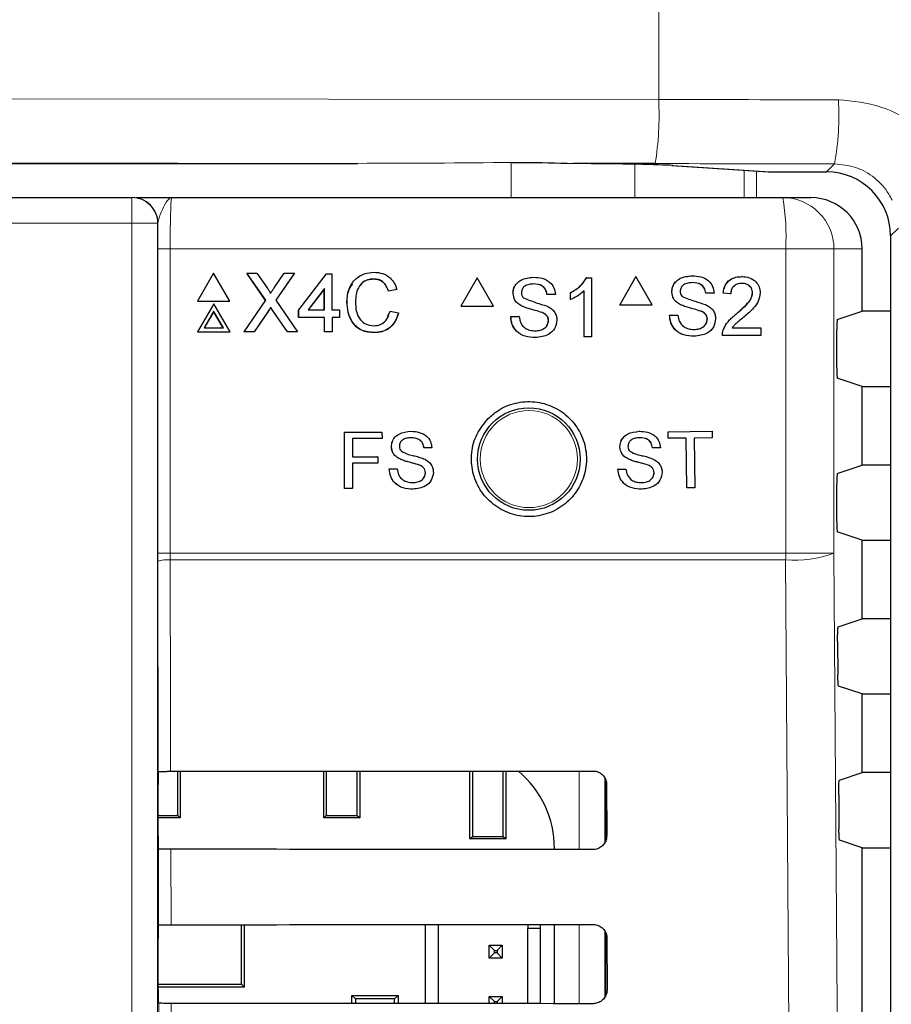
# Model space of a CAD drawing. Header units: millimetres. Extents: x 5 to 418, y 2 to 292.
# Tile 33 of 50: x 118 to 126, y 179 to 188. Entities that reach past the tile are written whole.
import ezdxf

# ---------------------------------------------------------------- set-up
doc = ezdxf.new("R2010")
doc.units = ezdxf.units.MM

msp = doc.modelspace()

# ---------------------------------------------------------------- linework, layer by layer
at = {"color": 7, "linetype": 'Continuous', "lineweight": 18}
for p, q in [((124.1244, 206.3425), (124.1244, 187.4633)), ((111.4631, 187.4754), (124.1244, 187.4633)), ((121.1868, 186.8411), (111.429, 186.8505)), ((122.6847, 186.5065), (122.6847, 186.8488)), ((123.8921, 186.8319), (123.8921, 186.5065)), ((124.2611, 186.8201), (125.2045, 186.7587)), ((125.7609, 186.7587), (125.8388, 186.8366)), ((124.9587, 186.5065), (124.9587, 186.7744)), ((125.0795, 186.7665), (125.0795, 186.5065)), ((125.1963, 186.7589), (125.2045, 186.7587)), ((118.9879, 186.5065), (118.9879, 186.2565)), ((118.9879, 186.2565), (103.2292, 186.2565)), ((118.9879, 165.3394), (118.9879, 186.2565)), ((119.2378, 186.2565), (118.9879, 186.2565)), ((119.2378, 186.2565), (119.2378, 165.3394)), ((119.2404, 186.2565), (119.2378, 186.2565)), ((126.4623, 186.2103), (126.3858, 186.1338)), ((119.2395, 183.0398), (119.2395, 186.0065)), ((119.2395, 186.0065), (119.3603, 186.0065)), ((119.3603, 186.0065), (119.3603, 183.0398)), ((125.3629, 186.0065), (119.3603, 186.0065)), ((125.3629, 183.0398), (125.3629, 186.0065)), ((125.8337, 186.0065), (125.3629, 186.0065)), ((125.8337, 186.0065), (125.8337, 183.0398)), ((126.1086, 186.0065), (125.8337, 186.0065)), ((120.3148, 185.3954), (120.3138, 185.3934)), ((120.3654, 185.4007), (120.3645, 185.3987)), ((119.2395, 183.0398), (119.3603, 183.0398)), ((119.3603, 183.0398), (119.3605, 182.9734)), ((119.3603, 183.0398), (125.3629, 183.0398)), ((125.3626, 182.9734), (119.3605, 182.9734)), ((125.8337, 183.0398), (125.3629, 183.0398)), ((119.2443, 180.9084), (119.2396, 182.9569)), ((123.3476, 180.1476), (123.3476, 180.9135)), ((123.5976, 180.8461), (123.5976, 180.2135)), ((119.2478, 179.412), (119.2461, 180.1526)), ((119.367, 180.1505), (119.3688, 179.4142)), ((123.3476, 178.6441), (123.3476, 179.417)), ((123.5976, 179.3521), (123.5976, 178.7076)), ((119.2513, 177.9155), (119.2496, 178.6491)), ((119.3706, 178.6469), (119.3723, 177.9177))]:
    msp.add_line(p, q, dxfattribs=at)
at = {"color": 7, "linetype": 'Continuous', "lineweight": 25}
for p, q in [((99.5256, 186.8411), (121.1868, 186.8411)), ((124.0903, 186.8384), (123.2924, 186.8391)), ((124.253, 186.8204), (125.1963, 186.7589)), ((124.253, 186.8204), (124.2611, 186.8201)), ((125.2045, 186.7587), (125.7609, 186.7587)), ((103.2292, 186.5065), (118.9879, 186.5065)), ((118.9879, 186.5065), (118.9904, 186.5065)), ((119.3754, 186.5065), (125.3343, 186.5065)), ((125.3343, 186.5065), (125.6079, 186.5065)), ((126.3858, 186.1338), (126.3858, 134.0541)), ((126.1086, 185.3977), (126.1086, 186.0065)), ((119.7844, 185.7713), (119.6265, 185.4972)), ((119.9438, 185.4972), (119.7844, 185.7713)), ((120.1083, 185.7713), (120.1074, 185.7694)), ((120.292, 185.5065), (120.1083, 185.7713)), ((120.1083, 185.7713), (120.2059, 185.7713)), ((120.2908, 185.5048), (120.1134, 185.7606)), ((120.2059, 185.7713), (120.3066, 185.6262)), ((120.3739, 185.6261), (120.4734, 185.7713)), ((120.5724, 185.7713), (120.3903, 185.5056)), ((120.5635, 185.7576), (120.3905, 185.5053)), ((120.4734, 185.7713), (120.5724, 185.7713)), ((120.5724, 185.7713), (120.5715, 185.7694)), ((120.6142, 185.4112), (120.8857, 185.7639)), ((120.8857, 185.7639), (120.9373, 185.7639)), ((120.9373, 185.7639), (120.9384, 185.4112)), ((121.3456, 185.7125), (121.3447, 185.7105)), ((122.3544, 185.7232), (122.1958, 185.4482)), ((122.3544, 185.7232), (122.3532, 185.7232)), ((122.513, 185.4482), (122.3544, 185.7232)), ((122.9036, 185.7306), (122.9025, 185.7306)), ((123.4226, 185.7232), (123.4215, 185.7232)), ((123.4226, 185.7232), (123.47, 185.7232)), ((123.47, 185.7232), (123.4688, 185.7232)), ((123.47, 185.7232), (123.47, 185.1482)), ((123.9031, 185.7365), (123.7445, 185.4615)), ((123.9031, 185.7365), (123.9018, 185.7365)), ((124.0616, 185.4615), (123.9031, 185.7365)), ((124.4521, 185.7439), (124.4508, 185.7439)), ((124.9374, 185.7365), (124.9361, 185.7365)), ((120.8641, 185.6177), (120.7052, 185.4112)), ((120.8631, 185.6157), (120.7058, 185.4112)), ((120.8641, 185.6177), (120.8631, 185.6157)), ((120.8638, 185.4112), (120.8631, 185.6157)), ((120.8647, 185.4112), (120.8641, 185.6177)), ((121.5704, 185.6101), (121.4894, 185.5927)), ((121.4903, 185.5947), (121.4894, 185.5927)), ((121.5713, 185.612), (121.4903, 185.5947)), ((121.5713, 185.612), (121.5704, 185.6101)), ((122.7042, 185.5732), (122.7031, 185.5732)), ((123.0356, 185.5611), (123.0344, 185.5611)), ((123.1166, 185.5611), (123.0356, 185.5611)), ((123.2638, 185.5795), (123.2627, 185.5795)), ((123.2638, 185.5115), (123.2638, 185.5795)), ((123.3964, 185.1482), (123.3964, 185.5963)), ((124.2528, 185.5864), (124.2515, 185.5864)), ((124.584, 185.5743), (124.5828, 185.5743)), ((124.665, 185.5743), (124.584, 185.5743)), ((124.7534, 185.5743), (124.7521, 185.5743)), ((124.827, 185.5669), (124.7534, 185.5743)), ((124.827, 185.5669), (124.8257, 185.5669)), ((125.0404, 185.5771), (125.0391, 185.5771)), ((119.6265, 185.4972), (119.6256, 185.4952)), ((119.6256, 185.4952), (119.9429, 185.4952)), ((119.6265, 185.4972), (119.9438, 185.4972)), ((119.7853, 185.4723), (119.6274, 185.1981)), ((119.9447, 185.1981), (119.7853, 185.4723)), ((119.9438, 185.4972), (119.9429, 185.4952)), ((120.0806, 185.1981), (120.292, 185.5065)), ((120.3903, 185.5056), (120.6036, 185.1981)), ((121.0855, 185.489), (121.0845, 185.487)), ((123.2638, 185.5115), (123.2627, 185.5115)), ((123.7445, 185.4615), (123.7432, 185.4615)), ((123.7445, 185.4615), (124.0616, 185.4615)), ((124.3376, 185.4621), (124.3363, 185.4621)), ((119.7855, 185.3975), (119.6922, 185.2355)), ((119.7845, 185.3955), (119.6924, 185.2355)), ((119.7855, 185.3975), (119.7845, 185.3955)), ((119.8776, 185.2355), (119.7845, 185.3955)), ((119.8797, 185.2355), (119.7855, 185.3975)), ((120.3138, 185.3934), (120.1785, 185.1961)), ((120.3148, 185.3954), (120.1794, 185.1981)), ((120.3417, 185.4348), (120.3408, 185.4328)), ((120.5049, 185.1961), (120.3645, 185.3987)), ((120.5059, 185.1981), (120.3654, 185.4007)), ((120.6142, 185.4112), (120.6133, 185.4092)), ((120.6135, 185.3358), (120.6133, 185.4092)), ((120.6144, 185.3377), (120.6142, 185.4112)), ((120.7052, 185.4112), (120.8647, 185.4112)), ((120.9384, 185.4112), (121.012, 185.4112)), ((121.012, 185.4112), (121.0122, 185.3377)), ((121.4806, 185.346), (121.5047, 185.3984)), ((121.5056, 185.4004), (121.5047, 185.3984)), ((121.5056, 185.4004), (121.5867, 185.3816)), ((122.1958, 185.4482), (122.1946, 185.4482)), ((122.1958, 185.4482), (122.513, 185.4482)), ((122.789, 185.4489), (122.7879, 185.4489)), ((122.9891, 185.3852), (122.9879, 185.3852)), ((124.5376, 185.3984), (124.5363, 185.3984)), ((124.8861, 185.3765), (124.8848, 185.3765)), ((125.8661, 185.317), (126.1086, 185.3977)), ((126.3858, 185.3977), (126.1086, 185.3977)), ((120.6144, 185.3377), (120.6135, 185.3358)), ((120.864, 185.3358), (120.6135, 185.3358)), ((120.8649, 185.3377), (120.6144, 185.3377)), ((120.8649, 185.3377), (120.864, 185.3358)), ((120.8644, 185.1961), (120.864, 185.3358)), ((120.8653, 185.1981), (120.8649, 185.3377)), ((121.0122, 185.3377), (120.9386, 185.3377)), ((120.9386, 185.3377), (120.939, 185.1981)), ((121.0113, 185.3358), (120.9386, 185.3358)), ((121.0122, 185.3377), (121.0113, 185.3358)), ((122.6821, 185.3473), (122.681, 185.3473)), ((122.6821, 185.3473), (122.7631, 185.3473)), ((122.7631, 185.3473), (122.762, 185.3473)), ((123.0503, 185.3075), (123.0492, 185.3075)), ((124.2307, 185.3605), (124.2294, 185.3605)), ((124.2307, 185.3605), (124.3117, 185.3605)), ((124.5988, 185.3208), (124.5975, 185.3208)), ((119.6274, 185.1981), (119.6265, 185.1961)), ((119.6265, 185.1961), (119.9438, 185.1961)), ((119.6274, 185.1981), (119.9447, 185.1981)), ((119.6922, 185.2355), (119.8797, 185.2355)), ((119.9447, 185.1981), (119.9438, 185.1961)), ((120.0806, 185.1981), (120.0796, 185.1961)), ((120.1785, 185.1961), (120.0796, 185.1961)), ((120.1794, 185.1981), (120.0806, 185.1981)), ((120.1794, 185.1981), (120.1785, 185.1961)), ((120.5059, 185.1981), (120.5049, 185.1961)), ((120.6027, 185.1961), (120.5049, 185.1961)), ((120.6036, 185.1981), (120.5059, 185.1981)), ((120.6036, 185.1981), (120.6027, 185.1961)), ((120.8653, 185.1981), (120.8644, 185.1961)), ((120.9381, 185.1961), (120.8644, 185.1961)), ((120.939, 185.1981), (120.8653, 185.1981)), ((120.939, 185.1981), (120.9381, 185.1961)), ((121.3527, 185.1908), (121.3518, 185.1888)), ((124.7537, 185.2126), (124.7524, 185.2126)), ((124.8405, 185.2352), (125.1214, 185.2352)), ((125.1214, 185.2352), (125.1214, 185.1615)), ((125.8596, 185.192), (125.8596, 184.8709)), ((122.9227, 185.1409), (122.9216, 185.1409)), ((123.3964, 185.1482), (123.3952, 185.1482)), ((123.47, 185.1482), (123.3964, 185.1482)), ((124.4712, 185.1541), (124.4699, 185.1541)), ((124.746, 185.1615), (124.7447, 185.1615)), ((125.1214, 185.1615), (124.746, 185.1615)), ((126.1086, 184.6652), (125.8661, 184.746)), ((126.1086, 183.8977), (126.1086, 184.6652)), ((126.1086, 184.6652), (126.3858, 184.6652)), ((121.0592, 184.2191), (121.4255, 184.2197)), ((121.0597, 184.2191), (121.0592, 184.2191)), ((121.0601, 183.6691), (121.0592, 184.2191)), ((121.0597, 184.2191), (121.426, 184.2197)), ((121.0607, 183.6691), (121.0597, 184.2191)), ((121.426, 184.2197), (121.4255, 184.2197)), ((121.426, 184.2197), (121.4262, 184.1563)), ((121.7084, 184.2273), (121.7079, 184.2273)), ((123.936, 184.2271), (123.9354, 184.2271)), ((124.2172, 184.2228), (124.2165, 184.2228)), ((124.2172, 184.2228), (124.6467, 184.2271)), ((124.2178, 184.1593), (124.2172, 184.2228)), ((124.6467, 184.2271), (124.646, 184.2271)), ((124.6467, 184.2271), (124.6473, 184.1636)), ((121.4262, 184.1563), (121.1373, 184.1557)), ((121.1373, 184.1557), (121.1376, 183.9795)), ((124.2178, 184.1593), (124.2172, 184.1594)), ((124.3938, 184.1611), (124.2178, 184.1593)), ((124.3986, 183.6746), (124.3938, 184.1611)), ((124.6473, 184.1636), (124.4713, 184.1619)), ((124.4713, 184.1619), (124.4761, 183.6753)), ((121.5179, 184.0763), (121.5174, 184.0763)), ((121.8349, 184.0653), (121.8344, 184.0653)), ((121.9124, 184.0655), (121.8349, 184.0653)), ((123.7468, 184.0746), (123.7462, 184.0746)), ((124.0638, 184.0661), (124.0632, 184.0662)), ((124.1413, 184.0669), (124.0638, 184.0661)), ((121.1376, 183.9795), (121.3842, 183.9799)), ((121.1376, 183.9795), (121.2876, 183.9797)), ((121.3842, 183.9799), (121.3837, 183.9799)), ((121.3842, 183.9799), (121.3843, 183.9164)), ((121.5992, 183.9576), (121.5987, 183.9576)), ((123.8291, 183.9565), (123.8284, 183.9565)), ((121.3843, 183.9164), (121.1377, 183.916)), ((121.1377, 183.916), (121.1381, 183.6692)), ((121.4971, 183.8602), (121.4966, 183.8602)), ((121.4971, 183.8602), (121.5746, 183.8604)), ((121.5746, 183.8604), (121.5741, 183.8604)), ((121.7907, 183.897), (121.7902, 183.897)), ((123.7272, 183.8583), (123.7598, 183.8586)), ((123.7278, 183.8583), (123.7272, 183.8583)), ((123.7278, 183.8583), (123.8053, 183.8591)), ((123.8053, 183.8591), (123.8046, 183.8591)), ((124.021, 183.8975), (124.0204, 183.8975)), ((125.8661, 183.817), (126.1086, 183.8977)), ((126.3858, 183.8977), (126.1086, 183.8977)), ((121.8494, 183.8228), (121.8489, 183.8228)), ((124.0803, 183.8238), (124.0796, 183.8238)), ((121.0607, 183.6691), (121.0601, 183.6691)), ((121.1381, 183.6692), (121.0607, 183.6691)), ((124.3986, 183.6746), (124.398, 183.6746)), ((124.4761, 183.6753), (124.3986, 183.6746)), ((125.8596, 183.692), (125.8596, 183.3709)), ((126.1086, 183.1652), (125.8661, 183.2459)), ((126.1086, 182.3977), (126.1086, 183.1652)), ((126.1086, 183.1652), (126.3858, 183.1652)), ((119.2396, 182.9569), (119.2395, 183.0398)), ((125.8756, 182.3201), (126.1086, 182.3977)), ((126.3858, 182.3977), (126.1086, 182.3977)), ((125.8692, 182.1786), (125.8715, 181.8504)), ((126.1086, 181.6652), (125.8779, 181.742)), ((126.1086, 180.8977), (126.1086, 181.6652)), ((126.1086, 181.6652), (126.3858, 181.6652)), ((119.2443, 180.9084), (119.2445, 180.9086)), ((119.4343, 180.4807), (119.4343, 180.9107)), ((119.4586, 180.9107), (119.4586, 180.4565)), ((120.8586, 180.4565), (120.8586, 180.9116)), ((120.8828, 180.9116), (120.8828, 180.4807)), ((121.1843, 180.4807), (121.1843, 180.9118)), ((121.2086, 180.9119), (121.2086, 180.4565)), ((122.2836, 180.2515), (122.2836, 180.9127)), ((122.3078, 180.9127), (122.3078, 180.2757)), ((122.6093, 180.2757), (122.6093, 180.9129)), ((122.6336, 180.9129), (122.6336, 180.2515)), ((125.8862, 180.8237), (126.1086, 180.8977)), ((126.3858, 180.8977), (126.1086, 180.8977)), ((119.2423, 180.2793), (119.2423, 180.7836)), ((123.6086, 180.2391), (123.6086, 180.8195)), ((123.6162, 180.7815), (123.6173, 180.2815)), ((125.8797, 180.6821), (125.8821, 180.3469)), ((119.2423, 180.4807), (119.4343, 180.4807)), ((119.4343, 180.4807), (119.4586, 180.4565)), ((120.8586, 180.4565), (120.8828, 180.4807)), ((120.8828, 180.4807), (121.1843, 180.4807)), ((121.1843, 180.4807), (121.2086, 180.4565)), ((119.4586, 180.4565), (119.2423, 180.4565)), ((121.2086, 180.4565), (120.8586, 180.4565)), ((122.2836, 180.2515), (122.3078, 180.2757)), ((122.3078, 180.2757), (122.6093, 180.2757)), ((122.6093, 180.2757), (122.6336, 180.2515)), ((122.6336, 180.2515), (122.2836, 180.2515)), ((126.1086, 180.1652), (125.8885, 180.2385)), ((119.2461, 180.1526), (119.2444, 180.1543)), ((123.1081, 180.1478), (123.1081, 180.1565)), ((126.1086, 176.3977), (126.1086, 180.1652)), ((126.1086, 180.1652), (126.3858, 180.1652)), ((119.2444, 179.4086), (119.2478, 179.412)), ((120.0571, 178.8329), (120.0571, 179.4146)), ((120.0836, 179.4146), (120.0836, 178.8065)), ((121.8478, 179.4158), (121.8478, 178.6453)), ((121.9728, 179.4159), (121.9728, 178.6452)), ((122.8478, 179.4166), (122.8478, 179.377)), ((122.9728, 179.377), (122.9728, 179.4167)), ((123.1081, 178.6443), (123.1081, 179.4168)), ((122.9728, 179.377), (122.8478, 179.377)), ((122.8478, 178.6445), (122.8478, 179.377)), ((122.9728, 178.6444), (122.9728, 179.377)), ((123.6086, 178.7277), (123.6086, 179.333)), ((119.2423, 178.7793), (119.2423, 179.2836)), ((123.6197, 179.2815), (123.6208, 178.7815)), ((122.4728, 179.2145), (122.5228, 179.1645)), ((122.4728, 179.2145), (122.5978, 179.2145)), ((122.4728, 179.0895), (122.4728, 179.2145)), ((122.4728, 179.0895), (122.5228, 179.1395)), ((122.5228, 179.1645), (122.5478, 179.1645)), ((122.5228, 179.1395), (122.5228, 179.1645)), ((122.5478, 179.1395), (122.5228, 179.1395)), ((122.5978, 179.2145), (122.5478, 179.1645)), ((122.5478, 179.1645), (122.5478, 179.1395)), ((122.5978, 179.0895), (122.5478, 179.1395)), ((122.5978, 179.2145), (122.5978, 179.0895)), ((122.5978, 179.0895), (122.4728, 179.0895)), ((119.2423, 178.8329), (120.0571, 178.8329)), ((120.0836, 178.8065), (120.0571, 178.8329)), ((120.0836, 178.8065), (119.2423, 178.8065)), ((119.2496, 178.6491), (119.2444, 178.6543)), ((121.1688, 178.6899), (121.1336, 178.7252)), ((121.1336, 178.7252), (121.5836, 178.7252)), ((121.1336, 178.6458), (121.1336, 178.7252)), ((121.1688, 178.6899), (121.1688, 178.6458)), ((121.5483, 178.6899), (121.1688, 178.6899)), ((121.5836, 178.7252), (121.5483, 178.6899)), ((121.5483, 178.6455), (121.5483, 178.6899)), ((121.5836, 178.7252), (121.5836, 178.6455)), ((122.4728, 178.7145), (122.5228, 178.6645)), ((122.4728, 178.7145), (122.5978, 178.7145)), ((122.4728, 178.6448), (122.4728, 178.7145)), ((122.5228, 178.6645), (122.5478, 178.6645)), ((122.5228, 178.6448), (122.5228, 178.6645)), ((122.5978, 178.7145), (122.5478, 178.6645)), ((122.5478, 178.6645), (122.5478, 178.6447)), ((122.5978, 178.7145), (122.5978, 178.6447))]:
    msp.add_line(p, q, dxfattribs=at)
at = {"color": 7, "linetype": 'Continuous', "lineweight": 25, "flags": 128}
msp.add_lwpolyline([(122.6926, 186.8488), (122.6926, 186.848), (122.6926, 186.85)], dxfattribs=at)
at = {"color": 7, "linetype": 'Continuous', "lineweight": 18, "flags": 128}
for points in [[(119.3605, 182.9734), (119.361, 182.7257), (119.3633, 181.7345), (119.3653, 180.9107)], [(125.4878, 165.2827), (125.4807, 166.2737), (125.4527, 170.238), (125.3626, 182.9734)], [(125.8337, 183.0398), (125.896, 174.1912), (125.9583, 165.349)]]:
    msp.add_lwpolyline(points, dxfattribs=at)
at = {"color": 7, "linetype": 'Continuous', "lineweight": 25}
msp.add_circle((122.8586, 183.9565), 0.5, dxfattribs=at)
at = {"color": 7, "linetype": 'Continuous', "lineweight": 18}
msp.add_circle((122.8586, 183.9565), 0.4737, dxfattribs=at)
for centre, radius, start, end in [((121.1198, 187.314), 3.0083, 350.90276, 2.84402), ((123.2084, 187.3124), 2.673, 349.74758, 3.19855), ((118.9879, 186.2565), 0.25, 359.99559, 89.9963), ((123.1497, 186.1311), 2.2166, 356.77712, 9.74978), ((125.334, 186.0068), 0.4997, 359.96041, 89.96141), ((119.3328, 182.7261), 0.2489, 83.61621, 112.00007), ((116.8342, 183.0392), 8.5286, 359.55838, 0.00386), ((125.4574, 184.0061), 1.037, 264.7528, 291.27275)]:
    msp.add_arc(centre, radius, start, end, dxfattribs=at)
at = {"color": 7, "linetype": 'Continuous', "lineweight": 25}
for centre, radius, start, end in [((125.2045, 186.8837), 0.125, 266.27284, 270), ((118.9904, 186.2565), 0.25, 359.99534, 89.99654), ((122.1168, 180.1565), 0.9913, 0, 49.75074)]:
    msp.add_arc(centre, radius, start, end, dxfattribs=at)
at = {"color": 7, "linetype": 'Continuous', "lineweight": 18}
for centre, major_axis, ratio, start_param, end_param in [((110.4705, 183.1169), (250, 0), 0.017411, 1.50913, 1.516154), ((121.0273, 187.4662), (9.1617, -0.0087), 0.068219, 4.729868, 4.895244), ((110.4705, 182.492), (249.375, 0), 0.017455, 1.50913, 1.516154)]:
    msp.add_ellipse(centre, major_axis=major_axis, ratio=ratio, start_param=start_param, end_param=end_param, dxfattribs=at)
at = {"color": 7, "linetype": 'Continuous', "lineweight": 25}
for centre, major_axis, ratio, start_param, end_param in [((122.6915, 186.8128), (1.625, 0), 0.017455, 0.261799, 1.192045), ((125.7606, 186.1335), (0.4421, 0.4421), 0.999574, 5.497939, 7.068431), ((125.6079, 186.0065), (-0.5007, 0), 0.99863, 3.141593, 4.712389), ((125.8662, 185.192), (0, 0.125), 0.052408, 0.017453, 1.570796), ((125.8662, 184.8709), (0, 0.125), 0.052408, 1.570796, 3.124139), ((125.8662, 183.692), (0, 0.125), 0.052408, 0.017453, 1.570796), ((125.8662, 183.3709), (0, 0.125), 0.052408, 1.570796, 3.124139), ((119.2445, 180.7836), (0, 0.125), 0.017455, 0.052904, 1.570796), ((111.1086, 185.2774), (250.3032, 0), 0.017455, 4.745382, 4.761849), ((119.2445, 180.2793), (0, 0.125), 0.017455, 1.570796, 3.124139), ((111.1086, 175.8059), (249.0359, 0), 0.017455, 1.521084, 1.537628), ((119.2445, 179.2836), (0, 0.125), 0.017455, 0.017453, 1.570796), ((111.1086, 183.7774), (250.1025, 0), 0.017455, 4.745422, 4.761889), ((119.2445, 178.7793), (0, 0.125), 0.017455, 1.570796, 3.124139), ((111.1086, 174.3059), (248.8352, 0), 0.017455, 1.521044, 1.537588)]:
    msp.add_ellipse(centre, major_axis=major_axis, ratio=ratio, start_param=start_param, end_param=end_param, dxfattribs=at)
at = {"color": 7, "linetype": 'Continuous', "lineweight": 18}
for points, knots in [([(125.8773, 187.4615), (126.0183, 187.4475), (126.3002, 187.4196), (126.6741, 187.203), (126.8968, 186.9584), (126.9827, 186.7953), (127.0031, 186.7565)], [0, 0, 0, 0, 0.302078, 0.603994, 0.905725, 1, 1, 1, 1]), ([(125.8388, 186.8366), (125.9091, 186.8295), (126.0496, 186.8154), (126.2358, 186.707), (126.3468, 186.5846), (126.3895, 186.5029), (126.3997, 186.4835)], [0, 0, 0, 0, 0.301895, 0.603867, 0.905711, 1, 1, 1, 1]), ([(119.3754, 186.5065), (119.3752, 186.5065), (119.3658, 186.5064), (119.3398, 186.4937), (119.301, 186.4268), (119.255, 186.3277), (119.2444, 186.2763), (119.2404, 186.2565)], [0, 0, 0, 0, 0.003579, 0.201163, 0.547598, 0.825503, 1, 1, 1, 1]), ([(119.3754, 186.5065), (119.3742, 186.504), (119.3714, 186.4978), (119.3672, 186.4377), (119.3634, 186.3247), (119.3608, 186.1749), (119.3605, 186.0626), (119.3603, 186.0065)], [0, 0, 0, 0, 0.142149, 0.356936, 0.571415, 0.785722, 1, 1, 1, 1])]:
    msp.add_open_spline(points, degree=3, knots=knots, dxfattribs=at)
at = {"color": 7, "linetype": 'Continuous', "lineweight": 25}
for points, knots in [([(122.6926, 186.85), (122.7285, 186.8503), (122.9348, 186.8516), (123.1306, 186.8448), (123.2924, 186.8391)], [0, 0, 0, 0, 0.1737254, 1, 1, 1, 1]), ([(119.029, 186.5065), (119.03, 186.5065), (119.046, 186.5065), (119.1682, 186.5065), (119.2961, 186.5065), (119.3749, 186.5065), (119.3754, 186.5065)], [0, 0, 0, 0, 0.028113, 0.433014, 0.996352, 1, 1, 1, 1]), ([(119.2395, 186.0065), (119.2396, 186.0769), (119.2397, 186.163), (119.2403, 186.2421), (119.2404, 186.2565)], [0, 0, 0, 0, 0.81831, 1, 1, 1, 1]), ([(121.0855, 185.489), (121.0884, 185.5303), (121.0944, 185.6128), (121.1581, 185.7141), (121.2519, 185.7696), (121.3168, 185.7756), (121.3493, 185.7786)], [0, 0, 0, 0, 0.280497, 0.559568, 0.779615, 1, 1, 1, 1]), ([(121.3493, 185.7786), (121.3775, 185.7766), (121.4337, 185.7725), (121.5028, 185.7309), (121.5491, 185.6745), (121.5639, 185.6329), (121.5713, 185.612)], [0, 0, 0, 0, 0.2800776, 0.5594455, 0.7795491, 1, 1, 1, 1]), ([(121.0845, 185.487), (121.0858, 185.5294), (121.0879, 185.5966), (121.1276, 185.6495), (121.1422, 185.669)], [0, 0, 0, 0, 0.631582, 1, 1, 1, 1]), ([(121.3456, 185.7125), (121.3253, 185.7111), (121.2848, 185.7083), (121.2306, 185.6776), (121.1751, 185.6071), (121.17, 185.5379), (121.1665, 185.4893)], [0, 0, 0, 0, 0.187221, 0.373907, 0.560735, 1, 1, 1, 1]), ([(121.3447, 185.7105), (121.3246, 185.709), (121.2844, 185.7059), (121.2381, 185.6828), (121.2213, 185.6595), (121.2163, 185.6526)], [0, 0, 0, 0, 0.4126136, 0.8240452, 1, 1, 1, 1]), ([(121.4894, 185.5927), (121.483, 185.6106), (121.4702, 185.6461), (121.4345, 185.6869), (121.3893, 185.7079), (121.3596, 185.7096), (121.3447, 185.7105)], [0, 0, 0, 0, 0.280564, 0.55975, 0.779653, 1, 1, 1, 1]), ([(121.4903, 185.5947), (121.4839, 185.6125), (121.4712, 185.6481), (121.4354, 185.6889), (121.3903, 185.7099), (121.3605, 185.7116), (121.3456, 185.7125)], [0, 0, 0, 0, 0.280565, 0.55974, 0.779652, 1, 1, 1, 1]), ([(122.703, 185.5732), (122.705, 185.5909), (122.7088, 185.6263), (122.7374, 185.6728), (122.7996, 185.7207), (122.8601, 185.7265), (122.9024, 185.7306)], [0, 0, 0, 0, 0.187037, 0.374126, 0.561135, 1, 1, 1, 1]), ([(122.7042, 185.5732), (122.7061, 185.5909), (122.71, 185.6263), (122.7386, 185.6728), (122.8008, 185.7207), (122.8612, 185.7265), (122.9036, 185.7306)], [0, 0, 0, 0, 0.187039, 0.374123, 0.561144, 1, 1, 1, 1]), ([(122.9068, 185.6643), (122.8912, 185.6637), (122.86, 185.6626), (122.8185, 185.6465), (122.7903, 185.6154), (122.7869, 185.5908), (122.7852, 185.5785)], [0, 0, 0, 0, 0.28129, 0.560817, 0.780679, 1, 1, 1, 1]), ([(122.9036, 185.7306), (122.9321, 185.7288), (122.9888, 185.7252), (123.0623, 185.6891), (123.1073, 185.628), (123.1135, 185.5834), (123.1166, 185.5611)], [0, 0, 0, 0, 0.2808, 0.560151, 0.779873, 1, 1, 1, 1]), ([(123.0344, 185.5611), (123.0313, 185.5782), (123.0252, 185.6125), (122.9788, 185.6595), (122.9334, 185.6625), (122.9056, 185.6643)], [0, 0, 0, 0, 0.2810999, 0.560286, 1, 1, 1, 1]), ([(123.0356, 185.5611), (123.0325, 185.5782), (123.0263, 185.6125), (122.98, 185.6595), (122.9346, 185.6625), (122.9068, 185.6643)], [0, 0, 0, 0, 0.281103, 0.560271, 1, 1, 1, 1]), ([(123.2627, 185.5795), (123.2985, 185.5998), (123.3624, 185.6359), (123.4034, 185.6966), (123.4214, 185.7232)], [0, 0, 0, 0, 0.5604299, 1, 1, 1, 1]), ([(123.2638, 185.5795), (123.2997, 185.5998), (123.3636, 185.6359), (123.4046, 185.6966), (123.4226, 185.7232)], [0, 0, 0, 0, 0.5604299, 1, 1, 1, 1]), ([(124.2515, 185.5864), (124.2534, 185.6041), (124.2572, 185.6396), (124.2859, 185.686), (124.348, 185.734), (124.4084, 185.7398), (124.4508, 185.7439)], [0, 0, 0, 0, 0.187024, 0.374126, 0.561142, 1, 1, 1, 1]), ([(124.2528, 185.5864), (124.2547, 185.6041), (124.2586, 185.6396), (124.2872, 185.686), (124.3494, 185.734), (124.4098, 185.7398), (124.4521, 185.7439)], [0, 0, 0, 0, 0.187025, 0.374122, 0.561139, 1, 1, 1, 1]), ([(124.4553, 185.6775), (124.4397, 185.677), (124.4085, 185.6758), (124.3671, 185.6597), (124.3388, 185.6286), (124.3354, 185.604), (124.3338, 185.5917)], [0, 0, 0, 0, 0.281281, 0.560811, 0.780667, 1, 1, 1, 1]), ([(124.4521, 185.7439), (124.4806, 185.7421), (124.5373, 185.7385), (124.6108, 185.7024), (124.6558, 185.6413), (124.6619, 185.5967), (124.665, 185.5743)], [0, 0, 0, 0, 0.280805, 0.560159, 0.779885, 1, 1, 1, 1]), ([(124.5827, 185.5743), (124.5796, 185.5915), (124.5735, 185.6258), (124.5272, 185.6728), (124.4818, 185.6757), (124.454, 185.6775)], [0, 0, 0, 0, 0.281086, 0.560272, 1, 1, 1, 1]), ([(124.584, 185.5743), (124.581, 185.5915), (124.5748, 185.6258), (124.5285, 185.6728), (124.4831, 185.6757), (124.4553, 185.6775)], [0, 0, 0, 0, 0.2810877, 0.5602902, 1, 1, 1, 1]), ([(124.752, 185.5743), (124.7563, 185.5998), (124.7647, 185.6507), (124.8141, 185.7071), (124.8757, 185.7332), (124.9159, 185.7354), (124.9361, 185.7365)], [0, 0, 0, 0, 0.280235, 0.55889, 0.77913, 1, 1, 1, 1]), ([(124.7534, 185.5743), (124.7576, 185.5998), (124.7661, 185.6507), (124.8154, 185.7071), (124.877, 185.7332), (124.9172, 185.7354), (124.9374, 185.7365)], [0, 0, 0, 0, 0.280229, 0.558882, 0.779132, 1, 1, 1, 1]), ([(124.9358, 185.6702), (124.9199, 185.669), (124.8882, 185.6666), (124.8501, 185.6408), (124.8297, 185.6043), (124.8279, 185.5794), (124.827, 185.5669)], [0, 0, 0, 0, 0.280411, 0.559488, 0.779388, 1, 1, 1, 1]), ([(125.0404, 185.5771), (125.0385, 185.5918), (125.0346, 185.6212), (125.0048, 185.652), (124.9704, 185.6681), (124.9473, 185.6695), (124.9358, 185.6702)], [0, 0, 0, 0, 0.279071, 0.558598, 0.779036, 1, 1, 1, 1]), ([(124.9374, 185.7365), (124.9624, 185.7348), (125.0124, 185.7313), (125.0722, 185.6915), (125.1087, 185.6368), (125.1123, 185.5974), (125.1141, 185.5778)], [0, 0, 0, 0, 0.280478, 0.559633, 0.779742, 1, 1, 1, 1]), ([(120.3066, 185.6262), (120.3131, 185.6164), (120.3221, 185.6028), (120.3332, 185.5849), (120.3355, 185.576), (120.3366, 185.5715)], [0, 0, 0, 0, 0.561293, 0.781774, 1, 1, 1, 1]), ([(120.3366, 185.5715), (120.3435, 185.5817), (120.356, 185.5999), (120.3685, 185.6181), (120.3739, 185.6261)], [0, 0, 0, 0, 0.559995, 1, 1, 1, 1]), ([(122.789, 185.4489), (122.7761, 185.4562), (122.7503, 185.4708), (122.7134, 185.5112), (122.7077, 185.5497), (122.7042, 185.5732)], [0, 0, 0, 0, 0.281453, 0.562284, 1, 1, 1, 1]), ([(122.7852, 185.5785), (122.7862, 185.5677), (122.788, 185.5486), (122.8003, 185.5341), (122.8058, 185.5277)], [0, 0, 0, 0, 0.559635, 1, 1, 1, 1]), ([(123.3964, 185.5963), (123.3736, 185.5773), (123.333, 185.5434), (123.285, 185.5213), (123.2638, 185.5115)], [0, 0, 0, 0, 0.559696, 1, 1, 1, 1]), ([(124.3376, 185.4621), (124.3247, 185.4695), (124.2989, 185.4841), (124.2619, 185.5245), (124.2563, 185.563), (124.2528, 185.5864)], [0, 0, 0, 0, 0.281441, 0.562282, 1, 1, 1, 1]), ([(124.3338, 185.5917), (124.3347, 185.581), (124.3365, 185.5618), (124.3489, 185.5473), (124.3543, 185.5409)], [0, 0, 0, 0, 0.559626, 1, 1, 1, 1]), ([(124.8848, 185.3765), (124.9215, 185.408), (124.9725, 185.4517), (125.029, 185.5201), (125.0357, 185.5581), (125.0391, 185.5771)], [0, 0, 0, 0, 0.561313, 0.781389, 1, 1, 1, 1]), ([(124.8861, 185.3765), (124.9228, 185.408), (124.9739, 185.4517), (125.0303, 185.5201), (125.0371, 185.5581), (125.0404, 185.5771)], [0, 0, 0, 0, 0.561313, 0.781388, 1, 1, 1, 1]), ([(125.1141, 185.5778), (125.1102, 185.5503), (125.1024, 185.4953), (125.0407, 185.4157), (124.9874, 185.3699), (124.9548, 185.3419)], [0, 0, 0, 0, 0.278734, 0.558836, 1, 1, 1, 1]), ([(121.3518, 185.1888), (121.3087, 185.1919), (121.2228, 185.1982), (121.1318, 185.2853), (121.0919, 185.3874), (121.087, 185.4538), (121.0845, 185.487)], [0, 0, 0, 0, 0.279955, 0.558086, 0.778909, 1, 1, 1, 1]), ([(121.3527, 185.1908), (121.3096, 185.1939), (121.2238, 185.2002), (121.1328, 185.2873), (121.0928, 185.3894), (121.0879, 185.4558), (121.0855, 185.489)], [0, 0, 0, 0, 0.279955, 0.558087, 0.778917, 1, 1, 1, 1]), ([(121.1665, 185.4893), (121.1682, 185.4585), (121.1716, 185.3972), (121.2053, 185.3148), (121.2721, 185.2654), (121.3206, 185.2597), (121.3449, 185.2569)], [0, 0, 0, 0, 0.281246, 0.560717, 0.780138, 1, 1, 1, 1]), ([(122.8058, 185.5277), (122.8473, 185.5118), (122.9218, 185.4835), (122.998, 185.4606), (123.0317, 185.4505)], [0, 0, 0, 0, 0.558389, 1, 1, 1, 1]), ([(124.5376, 185.3984), (124.5149, 185.4057), (124.4775, 185.4177), (124.4246, 185.4311), (124.3801, 185.4439), (124.3517, 185.4561), (124.3376, 185.4621)], [0, 0, 0, 0, 0.339942, 0.560016, 0.780086, 1, 1, 1, 1]), ([(124.3543, 185.5409), (124.3959, 185.5251), (124.4703, 185.4968), (124.5465, 185.4739), (124.5801, 185.4637)], [0, 0, 0, 0, 0.558382, 1, 1, 1, 1]), ([(124.5801, 185.4637), (124.5953, 185.456), (124.6257, 185.4406), (124.6586, 185.4053), (124.677, 185.3649), (124.6788, 185.3381), (124.6797, 185.3247)], [0, 0, 0, 0, 0.280365, 0.5599, 0.779859, 1, 1, 1, 1]), ([(120.3408, 185.4328), (120.3357, 185.4254), (120.3267, 185.4124), (120.3178, 185.3992), (120.3138, 185.3934)], [0, 0, 0, 0, 0.560016, 1, 1, 1, 1]), ([(120.3417, 185.4348), (120.3366, 185.4274), (120.3276, 185.4144), (120.3187, 185.4012), (120.3148, 185.3954)], [0, 0, 0, 0, 0.560016, 1, 1, 1, 1]), ([(120.3645, 185.3987), (120.36, 185.405), (120.3521, 185.4164), (120.3442, 185.4278), (120.3408, 185.4328)], [0, 0, 0, 0, 0.5599494, 1, 1, 1, 1]), ([(120.3654, 185.4007), (120.361, 185.407), (120.353, 185.4184), (120.3452, 185.4298), (120.3417, 185.4348)], [0, 0, 0, 0, 0.559953, 1, 1, 1, 1]), ([(121.3449, 185.2569), (121.367, 185.259), (121.4111, 185.2633), (121.4781, 185.3119), (121.4952, 185.3669), (121.5056, 185.4004)], [0, 0, 0, 0, 0.280708, 0.5609, 1, 1, 1, 1]), ([(121.5858, 185.3796), (121.5763, 185.3503), (121.5575, 185.2917), (121.497, 185.2277), (121.4243, 185.1935), (121.376, 185.1904), (121.3518, 185.1888)], [0, 0, 0, 0, 0.280253, 0.559542, 0.779586, 1, 1, 1, 1]), ([(121.5867, 185.3816), (121.5773, 185.3523), (121.5584, 185.2937), (121.498, 185.2297), (121.4253, 185.1955), (121.3769, 185.1924), (121.3527, 185.1908)], [0, 0, 0, 0, 0.280252, 0.559539, 0.779586, 1, 1, 1, 1]), ([(122.9891, 185.3852), (122.9664, 185.3925), (122.929, 185.4045), (122.876, 185.4178), (122.8315, 185.4306), (122.8032, 185.4428), (122.789, 185.4489)], [0, 0, 0, 0, 0.339942, 0.560038, 0.780096, 1, 1, 1, 1]), ([(123.0491, 185.3075), (123.0482, 185.3175), (123.0463, 185.3373), (123.0253, 185.3675), (123.0021, 185.3785), (122.9879, 185.3852)], [0, 0, 0, 0, 0.280091, 0.559974, 1, 1, 1, 1]), ([(123.0503, 185.3075), (123.0494, 185.3175), (123.0475, 185.3373), (123.0265, 185.3675), (123.0033, 185.3785), (122.9891, 185.3852)], [0, 0, 0, 0, 0.280091, 0.559975, 1, 1, 1, 1]), ([(123.0317, 185.4505), (123.0469, 185.4428), (123.0772, 185.4274), (123.1102, 185.392), (123.1286, 185.3516), (123.1304, 185.3248), (123.1313, 185.3115)], [0, 0, 0, 0, 0.280368, 0.559904, 0.779858, 1, 1, 1, 1]), ([(124.5974, 185.3208), (124.5965, 185.3307), (124.5947, 185.3505), (124.5736, 185.3808), (124.5504, 185.3917), (124.5362, 185.3984)], [0, 0, 0, 0, 0.280088, 0.55998, 1, 1, 1, 1]), ([(124.5988, 185.3208), (124.5978, 185.3307), (124.596, 185.3505), (124.5749, 185.3808), (124.5518, 185.3917), (124.5376, 185.3984)], [0, 0, 0, 0, 0.280098, 0.559975, 1, 1, 1, 1]), ([(124.7537, 185.2126), (124.7634, 185.2349), (124.7795, 185.2717), (124.8156, 185.3143), (124.8495, 185.3469), (124.8739, 185.3667), (124.8861, 185.3765)], [0, 0, 0, 0, 0.3394104, 0.5595228, 0.7797475, 1, 1, 1, 1]), ([(122.9215, 185.1409), (122.888, 185.1426), (122.8213, 185.146), (122.7373, 185.1941), (122.6899, 185.2687), (122.6839, 185.3211), (122.6809, 185.3473)], [0, 0, 0, 0, 0.280813, 0.559565, 0.779619, 1, 1, 1, 1]), ([(122.9227, 185.1409), (122.8892, 185.1426), (122.8225, 185.146), (122.7384, 185.1941), (122.6911, 185.2687), (122.6851, 185.3211), (122.6821, 185.3473)], [0, 0, 0, 0, 0.280813, 0.559565, 0.779619, 1, 1, 1, 1]), ([(122.7631, 185.3473), (122.7664, 185.3253), (122.7729, 185.2817), (122.8155, 185.2339), (122.8676, 185.2108), (122.9019, 185.2084), (122.9191, 185.2072)], [0, 0, 0, 0, 0.2806375, 0.558679, 0.7792072, 1, 1, 1, 1]), ([(122.918, 185.2072), (122.9352, 185.2083), (122.9696, 185.2105), (123.014, 185.2316), (123.0433, 185.267), (123.0472, 185.294), (123.0491, 185.3075)], [0, 0, 0, 0, 0.2809143, 0.5608002, 0.7805037, 1, 1, 1, 1]), ([(122.9191, 185.2072), (122.9364, 185.2083), (122.9707, 185.2105), (123.0152, 185.2316), (123.0444, 185.267), (123.0483, 185.294), (123.0503, 185.3075)], [0, 0, 0, 0, 0.280932, 0.560814, 0.780502, 1, 1, 1, 1]), ([(123.1313, 185.3115), (123.1267, 185.2835), (123.1175, 185.2274), (123.0396, 185.1543), (122.967, 185.146), (122.9227, 185.1409)], [0, 0, 0, 0, 0.279936, 0.560081, 1, 1, 1, 1]), ([(124.4699, 185.1541), (124.4364, 185.1558), (124.3697, 185.1592), (124.2857, 185.2074), (124.2384, 185.282), (124.2324, 185.3343), (124.2294, 185.3605)], [0, 0, 0, 0, 0.280809, 0.559565, 0.779618, 1, 1, 1, 1]), ([(124.4712, 185.1541), (124.4377, 185.1558), (124.371, 185.1592), (124.287, 185.2074), (124.2397, 185.282), (124.2337, 185.3343), (124.2307, 185.3605)], [0, 0, 0, 0, 0.2808182, 0.5595632, 0.7796211, 1, 1, 1, 1]), ([(124.3117, 185.3605), (124.3149, 185.3386), (124.3214, 185.2949), (124.364, 185.2471), (124.4161, 185.2241), (124.4505, 185.2217), (124.4676, 185.2205)], [0, 0, 0, 0, 0.280632, 0.558676, 0.779188, 1, 1, 1, 1]), ([(124.4663, 185.2205), (124.4835, 185.2216), (124.5179, 185.2237), (124.5623, 185.2449), (124.5916, 185.2803), (124.5955, 185.3073), (124.5974, 185.3208)], [0, 0, 0, 0, 0.280917, 0.560807, 0.780508, 1, 1, 1, 1]), ([(124.4676, 185.2205), (124.4849, 185.2216), (124.5192, 185.2237), (124.5637, 185.2449), (124.5929, 185.2803), (124.5968, 185.3073), (124.5988, 185.3208)], [0, 0, 0, 0, 0.280898, 0.560809, 0.780501, 1, 1, 1, 1]), ([(124.6797, 185.3247), (124.6751, 185.2967), (124.6659, 185.2407), (124.5881, 185.1676), (124.5155, 185.1592), (124.4712, 185.1541)], [0, 0, 0, 0, 0.279947, 0.560083, 1, 1, 1, 1]), ([(124.9548, 185.3419), (124.9411, 185.3306), (124.9185, 185.3119), (124.8874, 185.2857), (124.8615, 185.2627), (124.8475, 185.2444), (124.8405, 185.2352)], [0, 0, 0, 0, 0.340033, 0.560057, 0.780073, 1, 1, 1, 1]), ([(124.746, 185.1615), (124.7462, 185.1712), (124.7466, 185.1886), (124.7515, 185.2053), (124.7537, 185.2126)], [0, 0, 0, 0, 0.559992, 1, 1, 1, 1]), ([(122.4622, 184.3527), (122.4221, 184.3038), (122.3418, 184.2058), (122.2915, 184.0188), (122.302, 183.8281), (122.376, 183.651), (122.5042, 183.5085), (122.6724, 183.4163), (122.8617, 183.3849), (123.0509, 183.4181), (123.2184, 183.5121), (123.3454, 183.6562), (123.4173, 183.8342), (123.4263, 184.0258), (123.3714, 184.2095), (123.2589, 184.3647), (123.1014, 184.474), (122.9163, 184.5252), (122.7253, 184.5116), (122.5688, 184.4468), (122.4919, 184.3789), (122.4622, 184.3527)], [0, 0, 0, 0, 0.053646, 0.107293, 0.16091, 0.214516, 0.268143, 0.321816, 0.375547, 0.429316, 0.483092, 0.536835, 0.590517, 0.644141, 0.697735, 0.751345, 0.805005, 0.858729, 0.912497, 0.966274, 1, 1, 1, 1]), ([(121.5174, 184.0763), (121.5192, 184.0933), (121.5228, 184.1272), (121.5501, 184.1717), (121.6095, 184.2177), (121.6673, 184.2233), (121.7079, 184.2273)], [0, 0, 0, 0, 0.18704, 0.37413, 0.561145, 1, 1, 1, 1]), ([(121.5179, 184.0763), (121.5197, 184.0933), (121.5233, 184.1272), (121.5506, 184.1717), (121.6101, 184.2177), (121.6679, 184.2233), (121.7084, 184.2273)], [0, 0, 0, 0, 0.187023, 0.374123, 0.561147, 1, 1, 1, 1]), ([(121.7084, 184.2273), (121.7356, 184.2256), (121.79, 184.2223), (121.8603, 184.1878), (121.9035, 184.1295), (121.9094, 184.0868), (121.9124, 184.0655)], [0, 0, 0, 0, 0.280802, 0.560153, 0.779875, 1, 1, 1, 1]), ([(123.7462, 184.0746), (123.7478, 184.0915), (123.7512, 184.1255), (123.7781, 184.1702), (123.8372, 184.2167), (123.8949, 184.2228), (123.9354, 184.2271)], [0, 0, 0, 0, 0.187033, 0.374132, 0.561137, 1, 1, 1, 1]), ([(123.7468, 184.0746), (123.7485, 184.0915), (123.7519, 184.1255), (123.7788, 184.1702), (123.8378, 184.2167), (123.8955, 184.2228), (123.936, 184.2271)], [0, 0, 0, 0, 0.1870318, 0.3741297, 0.5611425, 1, 1, 1, 1]), ([(123.936, 184.2271), (123.9632, 184.2256), (124.0176, 184.2227), (124.0882, 184.1889), (124.1318, 184.1309), (124.1381, 184.0882), (124.1413, 184.0669)], [0, 0, 0, 0, 0.280795, 0.560151, 0.779877, 1, 1, 1, 1]), ([(121.7116, 184.1638), (121.6966, 184.1632), (121.6668, 184.1621), (121.6271, 184.1467), (121.6001, 184.1168), (121.597, 184.0933), (121.5954, 184.0815)], [0, 0, 0, 0, 0.281281, 0.560813, 0.780675, 1, 1, 1, 1]), ([(121.8344, 184.0653), (121.8314, 184.0818), (121.8255, 184.1145), (121.7811, 184.1594), (121.7376, 184.1621), (121.711, 184.1638)], [0, 0, 0, 0, 0.2810772, 0.5602873, 1, 1, 1, 1]), ([(121.8349, 184.0653), (121.8319, 184.0817), (121.826, 184.1145), (121.7816, 184.1594), (121.7381, 184.1621), (121.7116, 184.1638)], [0, 0, 0, 0, 0.281103, 0.560282, 1, 1, 1, 1]), ([(123.9397, 184.1636), (123.9248, 184.163), (123.895, 184.1616), (123.8555, 184.1458), (123.8287, 184.1158), (123.8257, 184.0922), (123.8242, 184.0804)], [0, 0, 0, 0, 0.281297, 0.56084, 0.780682, 1, 1, 1, 1]), ([(124.0631, 184.0662), (124.06, 184.0826), (124.0538, 184.1153), (124.0091, 184.1598), (123.9656, 184.1622), (123.9391, 184.1637)], [0, 0, 0, 0, 0.281094, 0.560276, 1, 1, 1, 1]), ([(124.0638, 184.0661), (124.0607, 184.0826), (124.0545, 184.1153), (124.0097, 184.1598), (123.9663, 184.1622), (123.9397, 184.1636)], [0, 0, 0, 0, 0.281096, 0.560294, 1, 1, 1, 1]), ([(121.5987, 183.9576), (121.5863, 183.9646), (121.5616, 183.9785), (121.5262, 184.0171), (121.5207, 184.0539), (121.5174, 184.0763)], [0, 0, 0, 0, 0.281431, 0.562279, 1, 1, 1, 1]), ([(121.5992, 183.9576), (121.5869, 183.9646), (121.5622, 183.9785), (121.5267, 184.0171), (121.5212, 184.0539), (121.5179, 184.0763)], [0, 0, 0, 0, 0.281448, 0.5622597, 1, 1, 1, 1]), ([(121.5954, 184.0815), (121.5963, 184.0713), (121.5981, 184.053), (121.6099, 184.0391), (121.6152, 184.033)], [0, 0, 0, 0, 0.5596369, 1, 1, 1, 1]), ([(121.6152, 184.033), (121.6384, 184.0214), (121.6768, 184.0023), (121.7351, 183.9898), (121.784, 183.9771), (121.8156, 183.9654), (121.8314, 183.9595)], [0, 0, 0, 0, 0.338412, 0.55898, 0.779534, 1, 1, 1, 1]), ([(123.8284, 183.9565), (123.816, 183.9634), (123.7912, 183.9772), (123.7555, 184.0154), (123.7497, 184.0522), (123.7462, 184.0746)], [0, 0, 0, 0, 0.281446, 0.562258, 1, 1, 1, 1]), ([(123.8291, 183.9565), (123.8167, 183.9634), (123.7919, 183.9772), (123.7562, 184.0154), (123.7504, 184.0522), (123.7468, 184.0746)], [0, 0, 0, 0, 0.281448, 0.56228, 1, 1, 1, 1]), ([(123.8242, 184.0804), (123.8253, 184.0702), (123.8272, 184.0519), (123.8391, 184.0381), (123.8444, 184.032)], [0, 0, 0, 0, 0.5596129, 1, 1, 1, 1]), ([(123.8444, 184.032), (123.8677, 184.0206), (123.9062, 184.0018), (123.9647, 183.9898), (124.0136, 183.9775), (124.0453, 183.9661), (124.0611, 183.9603)], [0, 0, 0, 0, 0.33841, 0.558976, 0.779542, 1, 1, 1, 1]), ([(121.7902, 183.897), (121.7685, 183.9039), (121.7327, 183.9154), (121.682, 183.9281), (121.6394, 183.9402), (121.6123, 183.9518), (121.5987, 183.9576)], [0, 0, 0, 0, 0.339941, 0.560028, 0.780084, 1, 1, 1, 1]), ([(121.7907, 183.897), (121.769, 183.9039), (121.7333, 183.9154), (121.6825, 183.928), (121.6399, 183.9402), (121.6128, 183.9518), (121.5992, 183.9576)], [0, 0, 0, 0, 0.339923, 0.560019, 0.780073, 1, 1, 1, 1]), ([(121.8314, 183.9595), (121.8459, 183.9522), (121.875, 183.9375), (121.9066, 183.9038), (121.9242, 183.8651), (121.926, 183.8395), (121.9269, 183.8267)], [0, 0, 0, 0, 0.280382, 0.559914, 0.77986, 1, 1, 1, 1]), ([(124.0203, 183.8975), (123.9986, 183.9042), (123.9628, 183.9154), (123.912, 183.9277), (123.8693, 183.9395), (123.842, 183.9508), (123.8284, 183.9565)], [0, 0, 0, 0, 0.33993, 0.560012, 0.780074, 1, 1, 1, 1]), ([(124.021, 183.8975), (123.9993, 183.9042), (123.9634, 183.9154), (123.9126, 183.9276), (123.8699, 183.9395), (123.8427, 183.9508), (123.8291, 183.9565)], [0, 0, 0, 0, 0.339931, 0.560016, 0.780074, 1, 1, 1, 1]), ([(124.0611, 183.9603), (124.0757, 183.9531), (124.1049, 183.9387), (124.1367, 183.9052), (124.1547, 183.8667), (124.1567, 183.8411), (124.1577, 183.8283)], [0, 0, 0, 0, 0.280386, 0.559903, 0.779856, 1, 1, 1, 1]), ([(121.7271, 183.6632), (121.6951, 183.6648), (121.6312, 183.6679), (121.5508, 183.7138), (121.5053, 183.7851), (121.4995, 183.8352), (121.4966, 183.8602)], [0, 0, 0, 0, 0.280817, 0.559562, 0.779625, 1, 1, 1, 1]), ([(121.7276, 183.6632), (121.6956, 183.6648), (121.6317, 183.6679), (121.5513, 183.7138), (121.5059, 183.7851), (121.5, 183.8352), (121.4971, 183.8602)], [0, 0, 0, 0, 0.280815, 0.559567, 0.779614, 1, 1, 1, 1]), ([(121.5746, 183.8604), (121.5778, 183.8394), (121.5841, 183.7976), (121.6249, 183.752), (121.6748, 183.73), (121.7077, 183.7278), (121.7241, 183.7267)], [0, 0, 0, 0, 0.2806402, 0.5586804, 0.7792061, 1, 1, 1, 1]), ([(121.9269, 183.8267), (121.9226, 183.7999), (121.9139, 183.7463), (121.8395, 183.6763), (121.77, 183.6682), (121.7276, 183.6632)], [0, 0, 0, 0, 0.279943, 0.560082, 1, 1, 1, 1]), ([(121.8489, 183.8228), (121.848, 183.8323), (121.8462, 183.8513), (121.826, 183.8802), (121.8038, 183.8906), (121.7902, 183.897)], [0, 0, 0, 0, 0.280097, 0.559976, 1, 1, 1, 1]), ([(121.8494, 183.8228), (121.8485, 183.8323), (121.8467, 183.8513), (121.8265, 183.8802), (121.8043, 183.8906), (121.7907, 183.897)], [0, 0, 0, 0, 0.280083, 0.559956, 1, 1, 1, 1]), ([(123.9592, 183.6632), (123.9271, 183.6645), (123.8633, 183.6671), (123.7825, 183.7123), (123.7365, 183.7833), (123.7303, 183.8333), (123.7272, 183.8583)], [0, 0, 0, 0, 0.280809, 0.559563, 0.779615, 1, 1, 1, 1]), ([(123.9598, 183.6632), (123.9278, 183.6645), (123.8639, 183.6671), (123.7832, 183.7123), (123.7372, 183.7833), (123.731, 183.8333), (123.7278, 183.8583)], [0, 0, 0, 0, 0.280819, 0.559564, 0.779616, 1, 1, 1, 1]), ([(123.8053, 183.8591), (123.8086, 183.8381), (123.8152, 183.7964), (123.8564, 183.7511), (123.9065, 183.7296), (123.9393, 183.7276), (123.9558, 183.7266)], [0, 0, 0, 0, 0.280625, 0.55867, 0.779194, 1, 1, 1, 1]), ([(124.1577, 183.8283), (124.1536, 183.8015), (124.1453, 183.7478), (124.0715, 183.6772), (124.0022, 183.6685), (123.9598, 183.6632)], [0, 0, 0, 0, 0.279938, 0.560082, 1, 1, 1, 1]), ([(124.0796, 183.8238), (124.0786, 183.8333), (124.0767, 183.8522), (124.0563, 183.881), (124.034, 183.8912), (124.0203, 183.8975)], [0, 0, 0, 0, 0.280101, 0.559971, 1, 1, 1, 1]), ([(124.0803, 183.8238), (124.0793, 183.8333), (124.0773, 183.8522), (124.0569, 183.881), (124.0346, 183.8912), (124.021, 183.8975)], [0, 0, 0, 0, 0.280101, 0.559971, 1, 1, 1, 1]), ([(121.7236, 183.7267), (121.7401, 183.7277), (121.773, 183.7299), (121.8154, 183.7502), (121.8434, 183.7841), (121.8471, 183.8099), (121.8489, 183.8228)], [0, 0, 0, 0, 0.280929, 0.560823, 0.780504, 1, 1, 1, 1]), ([(121.7241, 183.7267), (121.7406, 183.7277), (121.7735, 183.7299), (121.816, 183.7501), (121.8439, 183.7841), (121.8476, 183.8099), (121.8494, 183.8228)], [0, 0, 0, 0, 0.28091, 0.560813, 0.78051, 1, 1, 1, 1]), ([(123.9551, 183.7266), (123.9716, 183.7278), (124.0045, 183.7302), (124.0467, 183.7509), (124.0744, 183.785), (124.0779, 183.8109), (124.0796, 183.8238)], [0, 0, 0, 0, 0.280913, 0.560813, 0.780508, 1, 1, 1, 1]), ([(123.9558, 183.7266), (123.9723, 183.7278), (124.0051, 183.7302), (124.0474, 183.7508), (124.0751, 183.785), (124.0785, 183.8109), (124.0803, 183.8238)], [0, 0, 0, 0, 0.280911, 0.560812, 0.780507, 1, 1, 1, 1]), ([(125.8692, 182.1786), (125.8692, 182.1926), (125.8691, 182.2207), (125.87, 182.2605), (125.8714, 182.2926), (125.8734, 182.3151), (125.8749, 182.3185), (125.8756, 182.3201)], [0, 0, 0, 0, 0.1983829, 0.3967702, 0.5955054, 0.7953274, 1, 1, 1, 1]), ([(125.8779, 181.742), (125.8772, 181.7436), (125.8757, 181.7469), (125.8737, 181.7693), (125.8723, 181.8018), (125.8717, 181.8312), (125.8715, 181.8477), (125.8715, 181.8504)], [0, 0, 0, 0, 0.2392571, 0.4785464, 0.7171395, 0.9542887, 1, 1, 1, 1]), ([(119.2445, 180.9086), (119.2463, 180.9088), (119.2501, 180.9093), (119.2717, 180.9099), (119.3042, 180.9104), (119.3376, 180.9106), (119.3584, 180.9107), (119.3653, 180.9107)], [0, 0, 0, 0, 0.205271, 0.434188, 0.662403, 0.889166, 1, 1, 1, 1]), ([(123.4836, 180.9136), (123.4892, 180.9134), (123.5096, 180.9126), (123.5439, 180.9019), (123.5803, 180.8755), (123.606, 180.8382), (123.6154, 180.8047), (123.616, 180.7856), (123.6162, 180.7815)], [0, 0, 0, 0, 0.08126, 0.293432, 0.506906, 0.722488, 0.939685, 1, 1, 1, 1]), ([(125.8797, 180.6821), (125.8797, 180.6961), (125.8797, 180.7242), (125.8805, 180.764), (125.882, 180.7961), (125.8839, 180.8186), (125.8854, 180.822), (125.8862, 180.8237)], [0, 0, 0, 0, 0.198386, 0.396761, 0.595511, 0.79532, 1, 1, 1, 1]), ([(123.6173, 180.2815), (123.6171, 180.2755), (123.6163, 180.2545), (123.605, 180.2193), (123.5776, 180.1824), (123.5396, 180.157), (123.5063, 180.1481), (123.4875, 180.1476), (123.4836, 180.1475)], [0, 0, 0, 0, 0.085708, 0.302599, 0.518143, 0.731564, 0.943428, 1, 1, 1, 1]), ([(125.8885, 180.2385), (125.8878, 180.2401), (125.8863, 180.2434), (125.8843, 180.2658), (125.8829, 180.2983), (125.8823, 180.3277), (125.8821, 180.3442), (125.8821, 180.3469)], [0, 0, 0, 0, 0.239269, 0.478538, 0.717109, 0.954249, 1, 1, 1, 1]), ([(119.367, 180.1505), (119.3531, 180.1505), (119.3254, 180.1505), (119.2889, 180.1509), (119.2616, 180.1515), (119.2482, 180.1521), (119.2467, 180.1525), (119.2461, 180.1526)], [0, 0, 0, 0, 0.218774, 0.437505, 0.657471, 0.879861, 1, 1, 1, 1]), ([(119.2478, 179.412), (119.2495, 179.4123), (119.2528, 179.4128), (119.2752, 179.4134), (119.3077, 179.4139), (119.3411, 179.4141), (119.3619, 179.4142), (119.3688, 179.4142)], [0, 0, 0, 0, 0.223622, 0.447261, 0.670215, 0.89175, 1, 1, 1, 1]), ([(123.4836, 179.4171), (123.4896, 179.4169), (123.5108, 179.4161), (123.5461, 179.4047), (123.5834, 179.3774), (123.6096, 179.339), (123.619, 179.3048), (123.6196, 179.2855), (123.6197, 179.2815)], [0, 0, 0, 0, 0.084717, 0.296936, 0.510435, 0.72608, 0.943286, 1, 1, 1, 1]), ([(123.6208, 178.7815), (123.6206, 178.7751), (123.6197, 178.7533), (123.6078, 178.717), (123.5796, 178.6793), (123.5405, 178.6535), (123.5064, 178.6445), (123.4874, 178.6441), (123.4836, 178.644)], [0, 0, 0, 0, 0.089117, 0.305979, 0.521492, 0.734872, 0.946732, 1, 1, 1, 1]), ([(119.3706, 178.6469), (119.3567, 178.647), (119.3289, 178.647), (119.2924, 178.6474), (119.2651, 178.648), (119.2517, 178.6486), (119.2502, 178.649), (119.2496, 178.6491)], [0, 0, 0, 0, 0.218782, 0.437523, 0.657498, 0.879897, 1, 1, 1, 1])]:
    msp.add_open_spline(points, degree=3, knots=knots, dxfattribs=at)

doc.saveas('drawing.dxf')
